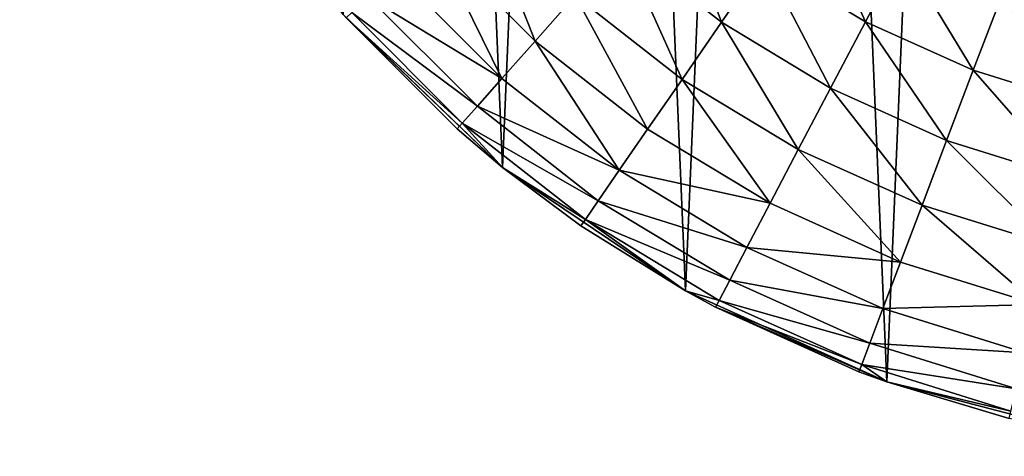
# Model space of a CAD drawing. Header units: millimetres. Extents: x 0 to 2133, y 0 to 2087.
# Tile 40 of 256: x 136 to 155, y 1576 to 1585. Entities that reach past the tile are written whole.
import ezdxf

# ---------------------------------------------------------------- set-up
doc = ezdxf.new("R2010")
doc.units = ezdxf.units.MM
doc.header["$LTSCALE"] = 25.4
doc.layers.get('0').update_dxf_attribs({"true_color": 0xff5454})

# ---------------------------------------------------------------- blocks, each defined once
blk = doc.blocks.new('COSMO-S-3382-4917.STL#2')
at = {"color": 18, "true_color": 0x000000}
mesh = blk.add_polyface(dxfattribs=at)
corners = [(-20.168, 1669.88, 4.129), (-19.796, 1661.1, 4.129), (-20.356, 1665.474, 4.129), (-19.239, 1674.191, 4.129), (-18.504, 1656.884, 4.129), (-17.595, 1678.283, 4.129), (-16.519, 1652.946, 4.129), (-15.283, 1682.038, 4.129), (-13.897, 1649.4, 4.129), (-12.369, 1685.349, 4.129), (-10.713, 1646.349, 4.129), (-8.938, 1688.119, 4.129), (-7.059, 1643.88, 4.129), (-5.089, 1690.27, 4.129), (-3.041, 1642.063, 4.129), (-0.931, 1691.739, 4.129), (1.227, 1640.952, 4.129), (3.416, 1692.484, 4.129), (5.621, 1640.578, 4.129), (5.621, 1692.578, 4.129), (7.826, 1692.484, 4.129), (10.015, 1640.952, 4.129), (12.172, 1691.739, 4.129), (14.283, 1642.063, 4.129), (16.33, 1690.27, 4.129), (18.301, 1643.88, 4.129), (20.18, 1688.119, 4.129), (21.955, 1646.349, 4.129), (23.611, 1685.349, 4.129), (25.138, 1649.4, 4.129), (26.525, 1682.038, 4.129), (27.761, 1652.946, 4.129), (28.837, 1678.283, 4.129), (29.746, 1656.884, 4.129), (30.481, 1674.191, 4.129), (31.037, 1661.1, 4.129), (31.41, 1669.88, 4.129), (31.597, 1665.474, 4.129)]
mesh.append_faces([[corners[k] for k in face] for face in [(0, 1, 2), (35, 36, 37)]], dxfattribs={"vtx0": -1, "color": 18})
mesh.append_faces([[corners[k] for k in face] for face in [(1, 3, 4), (4, 5, 6), (6, 7, 8), (8, 9, 10), (10, 11, 12), (12, 13, 14), (14, 15, 16), (16, 17, 18), (18, 20, 21), (21, 22, 23), (23, 24, 25), (25, 26, 27), (27, 28, 29), (29, 30, 31), (31, 32, 33), (33, 34, 35)]], dxfattribs={"vtx0": -1, "vtx1": -1, "color": 18})
mesh.append_faces([[corners[k] for k in face] for face in [(1, 0, 3), (4, 3, 5), (6, 5, 7), (8, 7, 9), (10, 9, 11), (12, 11, 13), (14, 13, 15), (16, 15, 17), (18, 17, 19), (18, 19, 20), (21, 20, 22), (23, 22, 24), (25, 24, 26), (27, 26, 28), (29, 28, 30), (31, 30, 32), (33, 32, 34), (35, 34, 36)]], dxfattribs={"vtx0": -1, "vtx2": -1, "color": 18})
mesh = blk.add_polyface(dxfattribs=at)
corners = [(-12.248, 1664.408, 28.629), (-12.248, 1668.748, 28.629), (-12.379, 1666.578, 28.629), (-11.856, 1662.27, 28.629), (-11.856, 1670.886, 28.629), (-11.783, 1664.749, 28.629), (-11.209, 1660.195, 28.629), (-11.023, 1661.17, 28.629), (-10.317, 1658.213, 28.629), (-9.535, 1657.828, 28.629), (-9.193, 1656.353, 28.629), (-7.384, 1654.868, 28.629), (-7.852, 1654.642, 28.629), (-6.315, 1653.105, 28.629), (-4.665, 1652.42, 28.629), (-4.604, 1651.764, 28.629), (-1.497, 1650.591, 28.629), (-2.744, 1650.64, 28.629), (-0.762, 1649.748, 28.629), (1.982, 1649.46, 28.629), (1.313, 1649.101, 28.629), (3.451, 1648.709, 28.629), (5.621, 1649.078, 28.629), (5.621, 1648.578, 28.629), (7.791, 1648.709, 28.629), (9.259, 1649.46, 28.629), (9.929, 1649.101, 28.629), (12.739, 1650.591, 28.629), (12.004, 1649.748, 28.629), (13.986, 1650.64, 28.629), (15.907, 1652.42, 28.629), (15.846, 1651.764, 28.629), (17.557, 1653.105, 28.629), (18.626, 1654.868, 28.629), (19.094, 1654.642, 28.629), (20.776, 1657.828, 28.629), (20.435, 1656.353, 28.629), (21.559, 1658.213, 28.629), (22.264, 1661.17, 28.629), (22.451, 1660.195, 28.629), (23.025, 1664.749, 28.629), (23.098, 1662.27, 28.629), (23.025, 1668.407, 28.629), (-11.783, 1668.407, 28.629), (-11.209, 1672.961, 28.629), (-11.023, 1671.986, 28.629), (-10.317, 1674.943, 28.629), (-9.535, 1675.328, 28.629), (-9.193, 1676.803, 28.629), (-7.384, 1678.288, 28.629), (-7.852, 1678.514, 28.629), (-6.315, 1680.051, 28.629), (-4.665, 1680.736, 28.629), (-4.604, 1681.392, 28.629), (-1.497, 1682.565, 28.629), (-2.744, 1682.516, 28.629), (-0.762, 1683.408, 28.629), (1.982, 1683.696, 28.629), (1.313, 1684.055, 28.629), (3.451, 1684.447, 28.629), (5.621, 1684.078, 28.629), (5.621, 1684.578, 28.629), (9.259, 1683.696, 28.629), (7.791, 1684.447, 28.629), (9.929, 1684.055, 28.629), (12.739, 1682.565, 28.629), (12.004, 1683.408, 28.629), (13.986, 1682.516, 28.629), (15.907, 1680.736, 28.629), (15.846, 1681.392, 28.629), (17.557, 1680.051, 28.629), (18.626, 1678.288, 28.629), (19.094, 1678.514, 28.629), (20.776, 1675.328, 28.629), (20.435, 1676.803, 28.629), (21.559, 1674.943, 28.629), (22.264, 1671.986, 28.629), (22.451, 1672.961, 28.629), (23.098, 1670.886, 28.629), (23.49, 1664.408, 28.629), (23.49, 1668.748, 28.629), (23.621, 1666.578, 28.629)]
mesh.append_faces([[corners[k] for k in face] for face in [(0, 1, 2), (80, 79, 81)]], dxfattribs={"vtx0": -1, "color": 18})
mesh.append_faces([[corners[k] for k in face] for face in [(1, 3, 4), (5, 6, 7), (7, 8, 9), (9, 10, 11), (11, 13, 14), (14, 15, 16), (16, 18, 19), (19, 21, 22), (22, 24, 25), (25, 26, 27), (27, 29, 30), (30, 32, 33), (33, 34, 35), (35, 37, 38), (38, 39, 40), (40, 41, 42), (4, 43, 44), (43, 4, 5), (44, 45, 46), (46, 47, 48), (48, 49, 50), (50, 49, 51), (51, 52, 53), (53, 54, 55), (55, 54, 56), (56, 57, 58), (58, 57, 59), (59, 60, 61), (61, 62, 63), (63, 62, 64), (64, 65, 66), (66, 65, 67), (67, 68, 69), (69, 68, 70), (70, 71, 72), (72, 73, 74), (74, 73, 75), (75, 76, 77), (77, 42, 78), (78, 79, 80)]], dxfattribs={"vtx0": -1, "vtx1": -1, "color": 18})
mesh.append_faces([[corners[k] for k in face] for face in [(4, 3, 5), (78, 42, 41)]], dxfattribs={"vtx0": -1, "vtx1": -1, "vtx2": -1, "color": 18})
mesh.append_faces([[corners[k] for k in face] for face in [(1, 0, 3), (5, 3, 6), (7, 6, 8), (9, 8, 10), (11, 10, 12), (11, 12, 13), (14, 13, 15), (16, 15, 17), (16, 17, 18), (19, 18, 20), (19, 20, 21), (22, 21, 23), (22, 23, 24), (25, 24, 26), (27, 26, 28), (27, 28, 29), (30, 29, 31), (30, 31, 32), (33, 32, 34), (35, 34, 36), (35, 36, 37), (38, 37, 39), (40, 39, 41), (44, 43, 45), (46, 45, 47), (48, 47, 49), (51, 49, 52), (53, 52, 54), (56, 54, 57), (59, 57, 60), (61, 60, 62), (64, 62, 65), (67, 65, 68), (70, 68, 71), (72, 71, 73), (75, 73, 76), (77, 76, 42), (78, 41, 79)]], dxfattribs={"vtx0": -1, "vtx2": -1, "color": 18})
mesh = blk.add_polyface(dxfattribs=at)
corners = [(-6.343, 1649.245, 28.02), (-7.35, 1651.937, 28.476), (-8.345, 1650.813, 28.02), (-5.491, 1650.48, 28.476)]
mesh.append_faces([[corners[k] for k in face] for face in [(0, 1, 2), (1, 0, 3)]], dxfattribs={"vtx0": -1, "color": 18})
mesh = blk.add_polyface(dxfattribs=at)
corners = [(-10.066, 1648.87, 26.286), (-11.179, 1651.694, 27.281), (-12.086, 1650.891, 26.286), (-9.263, 1649.778, 27.281)]
mesh.append_faces([[corners[k] for k in face] for face in [(0, 1, 2), (1, 0, 3)]], dxfattribs={"vtx0": -1, "color": 18})
mesh = blk.add_polyface(dxfattribs=at)
corners = [(-3.469, 1649.258, 28.476), (-4.604, 1651.764, 28.629), (-5.491, 1650.48, 28.476), (-2.744, 1650.64, 28.629)]
mesh.append_faces([[corners[k] for k in face] for face in [(0, 1, 2), (1, 0, 3)]], dxfattribs={"vtx0": -1, "color": 18})
mesh = blk.add_polyface(dxfattribs=at)
corners = [(-10.726, 1648.126, 25.074), (-12.086, 1650.891, 26.286), (-12.831, 1650.231, 25.074), (-10.066, 1648.87, 26.286)]
mesh.append_faces([[corners[k] for k in face] for face in [(0, 1, 2), (1, 0, 3)]], dxfattribs={"vtx0": -1, "color": 18})
mesh = blk.add_polyface(dxfattribs=at)
corners = [(-7.129, 1648.106, 27.281), (-8.345, 1650.813, 28.02), (-9.263, 1649.778, 27.281), (-6.343, 1649.245, 28.02)]
mesh.append_faces([[corners[k] for k in face] for face in [(0, 1, 2), (1, 0, 3)]], dxfattribs={"vtx0": -1, "color": 18})
mesh = blk.add_polyface(dxfattribs=at)
corners = [(-1.315, 1648.288, 28.476), (-2.744, 1650.64, 28.629), (-3.469, 1649.258, 28.476), (-0.762, 1649.748, 28.629)]
mesh.append_faces([[corners[k] for k in face] for face in [(0, 1, 2), (1, 0, 3)]], dxfattribs={"vtx0": -1, "color": 18})
mesh = blk.add_polyface(dxfattribs=at)
corners = [(-4.167, 1647.929, 28.02), (-5.491, 1650.48, 28.476), (-6.343, 1649.245, 28.02), (-3.469, 1649.258, 28.476)]
mesh.append_faces([[corners[k] for k in face] for face in [(0, 1, 2), (1, 0, 3)]], dxfattribs={"vtx0": -1, "color": 18})
mesh = blk.add_polyface(dxfattribs=at)
corners = [(-10.726, 1648.126, 25.074), (-13.385, 1649.741, 23.691), (-11.216, 1647.573, 23.691), (-12.831, 1650.231, 25.074)]
mesh.append_faces([[corners[k] for k in face] for face in [(0, 1, 2), (1, 0, 3)]], dxfattribs={"vtx0": -1, "color": 18})
mesh = blk.add_polyface(dxfattribs=at)
corners = [(-11.216, 1647.573, 23.691), (-13.725, 1649.439, 22.19), (-11.518, 1647.232, 22.19), (-13.385, 1649.741, 23.691)]
mesh.append_faces([[corners[k] for k in face] for face in [(0, 1, 2), (1, 0, 3)]], dxfattribs={"vtx0": -1, "color": 18})
mesh = blk.add_polyface(dxfattribs=at)
corners = [(-7.818, 1647.109, 26.286), (-9.263, 1649.778, 27.281), (-10.066, 1648.87, 26.286), (-7.129, 1648.106, 27.281)]
mesh.append_faces([[corners[k] for k in face] for face in [(0, 1, 2), (1, 0, 3)]], dxfattribs={"vtx0": -1, "color": 18})
mesh = blk.add_polyface(dxfattribs=at)
corners = [(0.94, 1647.586, 28.476), (-0.762, 1649.748, 28.629), (-1.315, 1648.288, 28.476), (1.313, 1649.101, 28.629)]
mesh.append_faces([[corners[k] for k in face] for face in [(0, 1, 2), (1, 0, 3)]], dxfattribs={"vtx0": -1, "color": 18})
mesh = blk.add_polyface(dxfattribs=at)
corners = [(-11.518, 1647.232, 22.19), (-13.84, 1649.337, 20.629), (-11.62, 1647.117, 20.629), (-13.725, 1649.439, 22.19)]
mesh.append_faces([[corners[k] for k in face] for face in [(0, 1, 2), (1, 0, 3)]], dxfattribs={"vtx0": -1, "color": 18})
mesh = blk.add_polyface(dxfattribs=at)
corners = [(-13.84, 1649.337, 20.629), (-13.897, 1649.4, 4.129), (-10.713, 1646.349, 4.129)]
mesh.append_faces([[corners[k] for k in face] for face in [(0, 1, 2)]], dxfattribs={"color": 18})
mesh = blk.add_polyface(dxfattribs=at)
corners = [(-13.84, 1649.337, 20.629), (-10.713, 1646.349, 4.129), (-11.62, 1647.117, 20.629)]
mesh.append_faces([[corners[k] for k in face] for face in [(0, 1, 2)]], dxfattribs={"color": 18})
mesh = blk.add_polyface(dxfattribs=at)
corners = [(-4.81, 1646.704, 27.281), (-6.343, 1649.245, 28.02), (-7.129, 1648.106, 27.281), (-4.167, 1647.929, 28.02)]
mesh.append_faces([[corners[k] for k in face] for face in [(0, 1, 2), (1, 0, 3)]], dxfattribs={"vtx0": -1, "color": 18})
mesh = blk.add_polyface(dxfattribs=at)
corners = [(-1.848, 1646.885, 28.02), (-3.469, 1649.258, 28.476), (-4.167, 1647.929, 28.02), (-1.315, 1648.288, 28.476)]
mesh.append_faces([[corners[k] for k in face] for face in [(0, 1, 2), (1, 0, 3)]], dxfattribs={"vtx0": -1, "color": 18})
mesh = blk.add_polyface(dxfattribs=at)
corners = [(-8.383, 1646.29, 25.074), (-10.066, 1648.87, 26.286), (-10.726, 1648.126, 25.074), (-7.818, 1647.109, 26.286)]
mesh.append_faces([[corners[k] for k in face] for face in [(0, 1, 2), (1, 0, 3)]], dxfattribs={"vtx0": -1, "color": 18})
mesh = blk.add_polyface(dxfattribs=at)
corners = [(0.581, 1646.128, 28.02), (-1.315, 1648.288, 28.476), (-1.848, 1646.885, 28.02), (0.94, 1647.586, 28.476)]
mesh.append_faces([[corners[k] for k in face] for face in [(0, 1, 2), (1, 0, 3)]], dxfattribs={"vtx0": -1, "color": 18})
mesh = blk.add_polyface(dxfattribs=at)
corners = [(-8.383, 1646.29, 25.074), (-11.216, 1647.573, 23.691), (-8.803, 1645.682, 23.691), (-10.726, 1648.126, 25.074)]
mesh.append_faces([[corners[k] for k in face] for face in [(0, 1, 2), (1, 0, 3)]], dxfattribs={"vtx0": -1, "color": 18})
mesh = blk.add_polyface(dxfattribs=at)
corners = [(-5.373, 1645.631, 26.286), (-7.129, 1648.106, 27.281), (-7.818, 1647.109, 26.286), (-4.81, 1646.704, 27.281)]
mesh.append_faces([[corners[k] for k in face] for face in [(0, 1, 2), (1, 0, 3)]], dxfattribs={"vtx0": -1, "color": 18})
mesh = blk.add_polyface(dxfattribs=at)
corners = [(-2.338, 1645.592, 27.281), (-4.167, 1647.929, 28.02), (-4.81, 1646.704, 27.281), (-1.848, 1646.885, 28.02)]
mesh.append_faces([[corners[k] for k in face] for face in [(0, 1, 2), (1, 0, 3)]], dxfattribs={"vtx0": -1, "color": 18})
mesh = blk.add_polyface(dxfattribs=at)
corners = [(-8.803, 1645.682, 23.691), (-11.518, 1647.232, 22.19), (-9.061, 1645.307, 22.19), (-11.216, 1647.573, 23.691)]
mesh.append_faces([[corners[k] for k in face] for face in [(0, 1, 2), (1, 0, 3)]], dxfattribs={"vtx0": -1, "color": 18})
mesh = blk.add_polyface(dxfattribs=at)
corners = [(-11.518, 1647.232, 22.19), (-11.62, 1647.117, 20.629), (-10.713, 1646.349, 20.629)]
mesh.append_faces([[corners[k] for k in face] for face in [(0, 1, 2)]], dxfattribs={"color": 18})
mesh = blk.add_polyface(dxfattribs=at)
corners = [(-11.62, 1647.117, 20.629), (-10.713, 1646.349, 4.129), (-10.713, 1646.349, 20.629)]
mesh.append_faces([[corners[k] for k in face] for face in [(0, 1, 2)]], dxfattribs={"color": 18})
mesh = blk.add_polyface(dxfattribs=at)
corners = [(-11.518, 1647.232, 22.19), (-10.713, 1646.349, 20.629), (-9.061, 1645.307, 22.19)]
mesh.append_faces([[corners[k] for k in face] for face in [(0, 1, 2)]], dxfattribs={"color": 18})
mesh = blk.add_polyface(dxfattribs=at)
corners = [(-5.373, 1645.631, 26.286), (-8.383, 1646.29, 25.074), (-5.835, 1644.75, 25.074), (-7.818, 1647.109, 26.286)]
mesh.append_faces([[corners[k] for k in face] for face in [(0, 1, 2), (1, 0, 3)]], dxfattribs={"vtx0": -1, "color": 18})
mesh = blk.add_polyface(dxfattribs=at)
corners = [(0.25, 1644.786, 27.281), (-1.848, 1646.885, 28.02), (-2.338, 1645.592, 27.281), (0.581, 1646.128, 28.02)]
mesh.append_faces([[corners[k] for k in face] for face in [(0, 1, 2), (1, 0, 3)]], dxfattribs={"vtx0": -1, "color": 18})
mesh = blk.add_polyface(dxfattribs=at)
corners = [(-2.768, 1644.458, 26.286), (-4.81, 1646.704, 27.281), (-5.373, 1645.631, 26.286), (-2.338, 1645.592, 27.281)]
mesh.append_faces([[corners[k] for k in face] for face in [(0, 1, 2), (1, 0, 3)]], dxfattribs={"vtx0": -1, "color": 18})
mesh = blk.add_polyface(dxfattribs=at)
corners = [(-10.713, 1646.349, 20.629), (-10.713, 1646.349, 4.129), (-9.149, 1645.18, 20.629)]
mesh.append_faces([[corners[k] for k in face] for face in [(0, 1, 2)]], dxfattribs={"color": 18})
mesh = blk.add_polyface(dxfattribs=at)
corners = [(-9.149, 1645.18, 20.629), (-10.713, 1646.349, 4.129), (-7.059, 1643.88, 4.129)]
mesh.append_faces([[corners[k] for k in face] for face in [(0, 1, 2)]], dxfattribs={"color": 18})
mesh = blk.add_polyface(dxfattribs=at)
corners = [(-9.061, 1645.307, 22.19), (-10.713, 1646.349, 20.629), (-9.149, 1645.18, 20.629)]
mesh.append_faces([[corners[k] for k in face] for face in [(0, 1, 2)]], dxfattribs={"color": 18})
mesh = blk.add_polyface(dxfattribs=at)
corners = [(-5.835, 1644.75, 25.074), (-8.803, 1645.682, 23.691), (-6.179, 1644.095, 23.691), (-8.383, 1646.29, 25.074)]
mesh.append_faces([[corners[k] for k in face] for face in [(0, 1, 2), (1, 0, 3)]], dxfattribs={"vtx0": -1, "color": 18})
mesh = blk.add_polyface(dxfattribs=at)
corners = [(-6.179, 1644.095, 23.691), (-9.061, 1645.307, 22.19), (-6.39, 1643.692, 22.19), (-8.803, 1645.682, 23.691)]
mesh.append_faces([[corners[k] for k in face] for face in [(0, 1, 2), (1, 0, 3)]], dxfattribs={"vtx0": -1, "color": 18})
mesh = blk.add_polyface(dxfattribs=at)
corners = [(-2.768, 1644.458, 26.286), (-5.835, 1644.75, 25.074), (-3.121, 1643.528, 25.074), (-5.373, 1645.631, 26.286)]
mesh.append_faces([[corners[k] for k in face] for face in [(0, 1, 2), (1, 0, 3)]], dxfattribs={"vtx0": -1, "color": 18})
mesh = blk.add_polyface(dxfattribs=at)
corners = [(-0.041, 1643.609, 26.286), (-2.338, 1645.592, 27.281), (-2.768, 1644.458, 26.286), (0.25, 1644.786, 27.281)]
mesh.append_faces([[corners[k] for k in face] for face in [(0, 1, 2), (1, 0, 3)]], dxfattribs={"vtx0": -1, "color": 18})
mesh = blk.add_polyface(dxfattribs=at)
corners = [(-9.061, 1645.307, 22.19), (-9.149, 1645.18, 20.629), (-7.059, 1643.88, 20.629)]
mesh.append_faces([[corners[k] for k in face] for face in [(0, 1, 2)]], dxfattribs={"color": 18})
mesh = blk.add_polyface(dxfattribs=at)
corners = [(-9.061, 1645.307, 22.19), (-7.059, 1643.88, 20.629), (-6.39, 1643.692, 22.19)]
mesh.append_faces([[corners[k] for k in face] for face in [(0, 1, 2)]], dxfattribs={"color": 18})
mesh = blk.add_polyface(dxfattribs=at)
corners = [(-9.149, 1645.18, 20.629), (-7.059, 1643.88, 4.129), (-7.059, 1643.88, 20.629)]
mesh.append_faces([[corners[k] for k in face] for face in [(0, 1, 2)]], dxfattribs={"color": 18})
mesh = blk.add_polyface(dxfattribs=at)
corners = [(-3.121, 1643.528, 25.074), (-6.179, 1644.095, 23.691), (-3.383, 1642.837, 23.691), (-5.835, 1644.75, 25.074)]
mesh.append_faces([[corners[k] for k in face] for face in [(0, 1, 2), (1, 0, 3)]], dxfattribs={"vtx0": -1, "color": 18})
mesh = blk.add_polyface(dxfattribs=at)
corners = [(-0.041, 1643.609, 26.286), (-3.121, 1643.528, 25.074), (-0.279, 1642.642, 25.074), (-2.768, 1644.458, 26.286)]
mesh.append_faces([[corners[k] for k in face] for face in [(0, 1, 2), (1, 0, 3)]], dxfattribs={"vtx0": -1, "color": 18})
mesh = blk.add_polyface(dxfattribs=at)
corners = [(-3.383, 1642.837, 23.691), (-6.39, 1643.692, 22.19), (-3.544, 1642.411, 22.19), (-6.179, 1644.095, 23.691)]
mesh.append_faces([[corners[k] for k in face] for face in [(0, 1, 2), (1, 0, 3)]], dxfattribs={"vtx0": -1, "color": 18})
mesh = blk.add_polyface(dxfattribs=at)
corners = [(-7.059, 1643.88, 20.629), (-7.059, 1643.88, 4.129), (-6.462, 1643.556, 20.629)]
mesh.append_faces([[corners[k] for k in face] for face in [(0, 1, 2)]], dxfattribs={"color": 18})
mesh = blk.add_polyface(dxfattribs=at)
corners = [(-6.462, 1643.556, 20.629), (-7.059, 1643.88, 4.129), (-3.041, 1642.063, 4.129)]
mesh.append_faces([[corners[k] for k in face] for face in [(0, 1, 2)]], dxfattribs={"color": 18})
mesh = blk.add_polyface(dxfattribs=at)
corners = [(-6.39, 1643.692, 22.19), (-7.059, 1643.88, 20.629), (-6.462, 1643.556, 20.629)]
mesh.append_faces([[corners[k] for k in face] for face in [(0, 1, 2)]], dxfattribs={"color": 18})
mesh = blk.add_polyface(dxfattribs=at)
corners = [(-3.544, 1642.411, 22.19), (-6.462, 1643.556, 20.629), (-3.599, 1642.267, 20.629), (-6.39, 1643.692, 22.19)]
mesh.append_faces([[corners[k] for k in face] for face in [(0, 1, 2), (1, 0, 3)]], dxfattribs={"vtx0": -1, "color": 18})
mesh = blk.add_polyface(dxfattribs=at)
corners = [(-6.462, 1643.556, 20.629), (-3.041, 1642.063, 4.129), (-3.599, 1642.267, 20.629)]
mesh.append_faces([[corners[k] for k in face] for face in [(0, 1, 2)]], dxfattribs={"color": 18})
mesh = blk.add_polyface(dxfattribs=at)
corners = [(-0.279, 1642.642, 25.074), (-3.383, 1642.837, 23.691), (-0.456, 1641.925, 23.691), (-3.121, 1643.528, 25.074)]
mesh.append_faces([[corners[k] for k in face] for face in [(0, 1, 2), (1, 0, 3)]], dxfattribs={"vtx0": -1, "color": 18})
mesh = blk.add_polyface(dxfattribs=at)
corners = [(-0.456, 1641.925, 23.691), (-3.544, 1642.411, 22.19), (-0.565, 1641.483, 22.19), (-3.383, 1642.837, 23.691)]
mesh.append_faces([[corners[k] for k in face] for face in [(0, 1, 2), (1, 0, 3)]], dxfattribs={"vtx0": -1, "color": 18})
mesh = blk.add_polyface(dxfattribs=at)
corners = [(-3.544, 1642.411, 22.19), (-3.599, 1642.267, 20.629), (-3.041, 1642.063, 20.629)]
mesh.append_faces([[corners[k] for k in face] for face in [(0, 1, 2)]], dxfattribs={"color": 18})
mesh = blk.add_polyface(dxfattribs=at)
corners = [(-3.544, 1642.411, 22.19), (-3.041, 1642.063, 20.629), (-0.565, 1641.483, 22.19)]
mesh.append_faces([[corners[k] for k in face] for face in [(0, 1, 2)]], dxfattribs={"color": 18})
mesh = blk.add_polyface(dxfattribs=at)
corners = [(-3.599, 1642.267, 20.629), (-3.041, 1642.063, 4.129), (-3.041, 1642.063, 20.629)]
mesh.append_faces([[corners[k] for k in face] for face in [(0, 1, 2)]], dxfattribs={"color": 18})
mesh = blk.add_polyface(dxfattribs=at)
corners = [(-0.601, 1641.333, 20.629), (-3.041, 1642.063, 4.129), (1.227, 1640.952, 4.129)]
mesh.append_faces([[corners[k] for k in face] for face in [(0, 1, 2)]], dxfattribs={"color": 18})
mesh = blk.add_polyface(dxfattribs=at)
corners = [(-3.041, 1642.063, 20.629), (-3.041, 1642.063, 4.129), (-0.601, 1641.333, 20.629)]
mesh.append_faces([[corners[k] for k in face] for face in [(0, 1, 2)]], dxfattribs={"color": 18})
mesh = blk.add_polyface(dxfattribs=at)
corners = [(-0.565, 1641.483, 22.19), (-3.041, 1642.063, 20.629), (-0.601, 1641.333, 20.629)]
mesh.append_faces([[corners[k] for k in face] for face in [(0, 1, 2)]], dxfattribs={"color": 18})

msp = doc.modelspace()

# ---------------------------------------------------------------- block references
at = {"color": 0}
msp.add_blockref('COSMO-S-3382-4917.STL#2', (156.122, -64.446, -4.129), dxfattribs=at)

doc.saveas('drawing.dxf')
